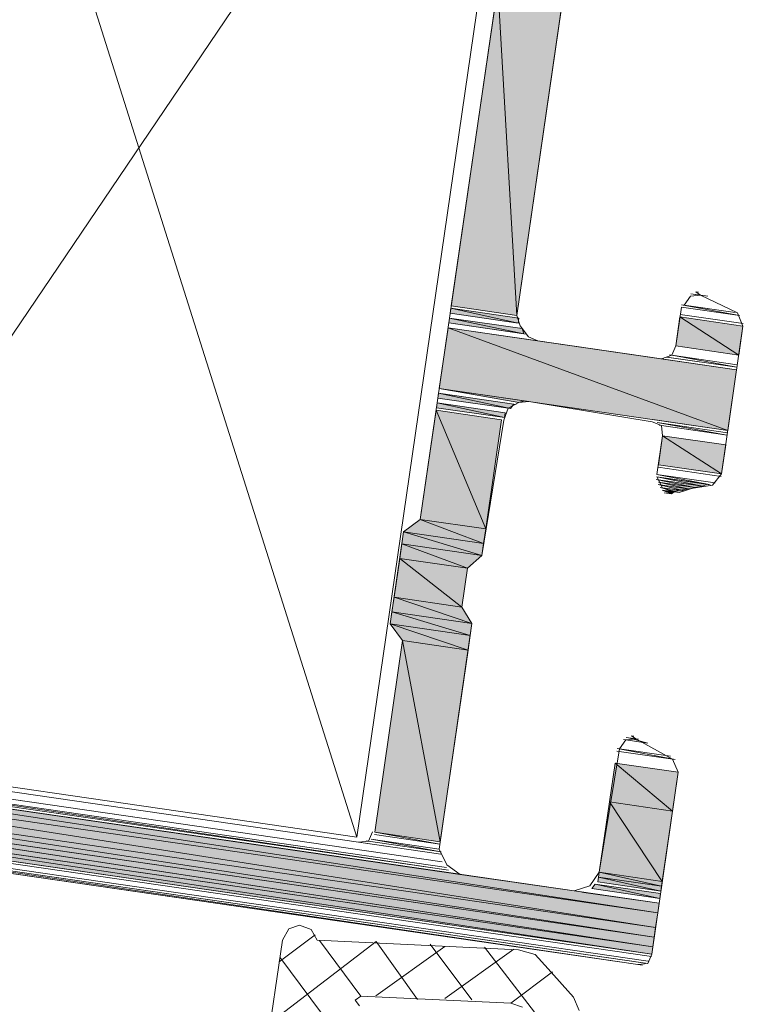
# Model space of a CAD drawing. Header units: millimetres. Extents: x 4446500 to 4448127, y 8380488 to 8381436.
# Tile 16 of 30: x 4448023 to 4448039, y 8381002 to 8381024. Entities that reach past the tile are written whole.
import ezdxf

# ---------------------------------------------------------------- set-up
doc = ezdxf.new("R2010")
doc.units = ezdxf.units.MM
doc.layers.add('Импорт в семействах', color=7, linetype='Continuous', lineweight=18)
doc.layers.add('Элементы узлов', color=7, linetype='Continuous', lineweight=18)

# ---------------------------------------------------------------- blocks, each defined once
blk = doc.blocks.new('Витражная стойка в сборе - Окно для витража_dwg-21250016-Разрез 2-2')
at = {"layer": 'Импорт в семействах'}
for points in [[(4448033.826, 8381016.948), (4448032.358, 8381017.161), (4448033.401, 8381024.337)], [(4448033.826, 8381016.948), (4448033.401, 8381024.337), (4448034.869, 8381024.124)], [(4448033.856, 8381016.777), (4448032.334, 8381016.998), (4448032.35, 8381017.107)], [(4448033.856, 8381016.777), (4448032.35, 8381017.107), (4448033.872, 8381016.885)], [(4448033.988, 8381016.536), (4448032.303, 8381016.781), (4448032.318, 8381016.889)], [(4448033.988, 8381016.536), (4448032.318, 8381016.889), (4448033.949, 8381016.652)], [(4448038.804, 8381016.058), (4448037.39, 8381016.263), (4448037.485, 8381016.915)], [(4448038.804, 8381016.058), (4448037.485, 8381016.915), (4448038.898, 8381016.71)], [(4448038.559, 8381014.372), (4448032.089, 8381015.313), (4448032.287, 8381016.672)], [(4448038.559, 8381014.372), (4448032.287, 8381016.672), (4448038.756, 8381015.731)], [(4448033.875, 8381014.997), (4448032.089, 8381015.313), (4448033.992, 8381015.036)], [(4448033.689, 8381014.858), (4448032.058, 8381015.095), (4448032.073, 8381015.204)], [(4448033.689, 8381014.858), (4448032.073, 8381015.204), (4448033.759, 8381014.959)], [(4448033.548, 8381014.657), (4448032.026, 8381014.878), (4448032.042, 8381014.986)], [(4448033.548, 8381014.657), (4448032.042, 8381014.986), (4448033.564, 8381014.765)], [(4448033.13, 8381012.163), (4448031.663, 8381012.377), (4448032.018, 8381014.823)], [(4448033.13, 8381012.163), (4448032.018, 8381014.823), (4448033.486, 8381014.61)], [(4448038.416, 8381013.394), (4448037.003, 8381013.6), (4448037.098, 8381014.251)], [(4448038.416, 8381013.394), (4448037.098, 8381014.251), (4448038.511, 8381014.046)], [(4448037.988, 8381013.123), (4448036.964, 8381013.328), (4448038.105, 8381013.162)], [(4448037.817, 8381013.092), (4448036.956, 8381013.273), (4448037.988, 8381013.123)], [(4448037.584, 8381013.015), (4448036.994, 8381013.156), (4448037.701, 8381013.054)], [(4448037.701, 8381013.054), (4448037.002, 8381013.211), (4448037.817, 8381013.092)], [(4448037.468, 8381012.977), (4448037.041, 8381013.094), (4448037.584, 8381013.015)], [(4448037.297, 8381012.946), (4448037.087, 8381013.032), (4448037.359, 8381012.993)], [(4448033.083, 8381011.837), (4448031.289, 8381012.098), (4448031.663, 8381012.377)], [(4448033.083, 8381011.837), (4448031.663, 8381012.377), (4448033.13, 8381012.163)], [(4448033.044, 8381011.565), (4448031.25, 8381011.826), (4448031.289, 8381012.098)], [(4448033.044, 8381011.565), (4448031.289, 8381012.098), (4448033.083, 8381011.837)], [(4448032.724, 8381011.279), (4448031.202, 8381011.5), (4448031.25, 8381011.826)], [(4448032.724, 8381011.279), (4448031.25, 8381011.826), (4448033.044, 8381011.565)], [(4448032.598, 8381010.409), (4448031.076, 8381010.63), (4448031.202, 8381011.5)], [(4448032.598, 8381010.409), (4448031.202, 8381011.5), (4448032.724, 8381011.279)], [(4448032.822, 8381010.044), (4448031.028, 8381010.304), (4448031.076, 8381010.63)], [(4448032.822, 8381010.044), (4448031.076, 8381010.63), (4448032.598, 8381010.409)], [(4448032.783, 8381009.772), (4448030.989, 8381010.033), (4448031.028, 8381010.304)], [(4448032.783, 8381009.772), (4448031.028, 8381010.304), (4448032.822, 8381010.044)], [(4448032.735, 8381009.445), (4448031.268, 8381009.659), (4448030.989, 8381010.033)], [(4448032.735, 8381009.445), (4448030.989, 8381010.033), (4448032.783, 8381009.772)], [(4448032.111, 8381005.151), (4448030.643, 8381005.364), (4448031.268, 8381009.659)], [(4448032.111, 8381005.151), (4448031.268, 8381009.659), (4448032.735, 8381009.445)], [(4448036.986, 8381003.554), (4448009.206, 8381007.591), (4448009.183, 8381007.817)], [(4448036.986, 8381003.554), (4448009.183, 8381007.817), (4448037.018, 8381003.771)], [(4448036.939, 8381003.228), (4448009.322, 8381007.241), (4448009.206, 8381007.591)], [(4448036.939, 8381003.228), (4448009.206, 8381007.591), (4448036.986, 8381003.554)], [(4448036.907, 8381003.01), (4448009.453, 8381007), (4448009.322, 8381007.241)], [(4448036.907, 8381003.01), (4448009.322, 8381007.241), (4448036.939, 8381003.228)], [(4448036.876, 8381002.793), (4448009.639, 8381006.752), (4448009.453, 8381007)], [(4448036.876, 8381002.793), (4448009.453, 8381007), (4448036.907, 8381003.01)], [(4448037.318, 8381005.837), (4448035.905, 8381006.042), (4448036.031, 8381006.912)], [(4448037.318, 8381005.837), (4448036.031, 8381006.912), (4448037.445, 8381006.707)], [(4448036.852, 8381002.63), (4448009.779, 8381006.564), (4448009.639, 8381006.752)], [(4448036.852, 8381002.63), (4448009.639, 8381006.752), (4448036.876, 8381002.793)], [(4448037.089, 8381004.26), (4448035.676, 8381004.466), (4448035.905, 8381006.042)], [(4448037.089, 8381004.26), (4448035.905, 8381006.042), (4448037.318, 8381005.837)], [(4448037.057, 8381004.043), (4448035.644, 8381004.248), (4448035.66, 8381004.358)], [(4448037.073, 8381004.152), (4448035.66, 8381004.358), (4448035.676, 8381004.466)], [(4448037.057, 8381004.043), (4448035.66, 8381004.358), (4448037.073, 8381004.152)], [(4448037.073, 8381004.152), (4448035.676, 8381004.466), (4448037.089, 8381004.26)], [(4448037.034, 8381003.88), (4448035.512, 8381004.102), (4448035.582, 8381004.202)], [(4448037.034, 8381003.88), (4448035.582, 8381004.202), (4448037.05, 8381003.989)]]:
    blk.add_hatch(color=256, dxfattribs=at).paths.add_polyline_path(points)
at = {"layer": 'Импорт в семействах', "color": 9, "true_color": 0xc0c0c0}
for p, q in [((4448030.239, 8381005.256), (4448020.463, 8381036.154)), ((4448016.267, 8381007.287), (4448034.435, 8381034.124)), ((4448028.5, 8381002.456), (4448029.309, 8381003.06)), ((4448030.331, 8381001.69), (4448029.402, 8381002.935)), ((4448030.666, 8381001.697), (4448032.214, 8381002.804)), ((4448032.817, 8381001.606), (4448031.888, 8381002.851)), ((4448032.211, 8381001.639), (4448033.76, 8381002.746)), ((4448030.328, 8381000.136), (4448028.516, 8381002.564)), ((4448033.695, 8381001.534), (4448034.629, 8381002.231))]:
    blk.add_line(p, q, dxfattribs=at)
at = {"layer": 'Импорт в семействах'}
for p, q in [((4448032.358, 8381017.161), (4448033.401, 8381024.337)), ((4448033.401, 8381024.337), (4448033.826, 8381016.948)), ((4448033.826, 8381016.948), (4448033.401, 8381024.337)), ((4448034.869, 8381024.124), (4448033.826, 8381016.948)), ((4448032.334, 8381016.998), (4448032.35, 8381017.107)), ((4448032.35, 8381017.107), (4448033.856, 8381016.777)), ((4448033.856, 8381016.777), (4448032.35, 8381017.107)), ((4448032.35, 8381017.107), (4448033.872, 8381016.885)), ((4448033.826, 8381016.948), (4448032.358, 8381017.161)), ((4448032.303, 8381016.781), (4448032.318, 8381016.889)), ((4448032.318, 8381016.889), (4448033.988, 8381016.536)), ((4448033.988, 8381016.536), (4448032.318, 8381016.889)), ((4448032.318, 8381016.889), (4448033.949, 8381016.652)), ((4448033.856, 8381016.777), (4448032.334, 8381016.998)), ((4448033.872, 8381016.885), (4448033.856, 8381016.777)), ((4448037.39, 8381016.263), (4448037.485, 8381016.915)), ((4448037.485, 8381016.915), (4448038.804, 8381016.058)), ((4448038.804, 8381016.058), (4448037.485, 8381016.915)), ((4448037.485, 8381016.915), (4448038.898, 8381016.71)), ((4448032.089, 8381015.313), (4448032.287, 8381016.672)), ((4448032.287, 8381016.672), (4448038.559, 8381014.372)), ((4448038.559, 8381014.372), (4448032.287, 8381016.672)), ((4448032.287, 8381016.672), (4448038.756, 8381015.731)), ((4448033.988, 8381016.536), (4448032.303, 8381016.781)), ((4448033.949, 8381016.652), (4448033.988, 8381016.536)), ((4448038.898, 8381016.71), (4448038.804, 8381016.058)), ((4448038.804, 8381016.058), (4448037.39, 8381016.263)), ((4448038.756, 8381015.731), (4448038.559, 8381014.372)), ((4448038.559, 8381014.372), (4448032.089, 8381015.313)), ((4448033.875, 8381014.997), (4448032.089, 8381015.313)), ((4448032.089, 8381015.313), (4448033.992, 8381015.036)), ((4448032.058, 8381015.095), (4448032.073, 8381015.204)), ((4448033.689, 8381014.858), (4448032.058, 8381015.095)), ((4448032.073, 8381015.204), (4448033.689, 8381014.858)), ((4448033.689, 8381014.858), (4448032.073, 8381015.204)), ((4448032.073, 8381015.204), (4448033.759, 8381014.959)), ((4448032.026, 8381014.878), (4448032.042, 8381014.986)), ((4448033.548, 8381014.657), (4448032.026, 8381014.878)), ((4448032.042, 8381014.986), (4448033.548, 8381014.657)), ((4448033.548, 8381014.657), (4448032.042, 8381014.986)), ((4448032.042, 8381014.986), (4448033.564, 8381014.765)), ((4448033.759, 8381014.959), (4448033.689, 8381014.858)), ((4448033.992, 8381015.036), (4448033.875, 8381014.997)), ((4448031.663, 8381012.377), (4448032.018, 8381014.823)), ((4448032.018, 8381014.823), (4448033.13, 8381012.163)), ((4448033.13, 8381012.163), (4448032.018, 8381014.823)), ((4448032.018, 8381014.823), (4448033.486, 8381014.61)), ((4448033.564, 8381014.765), (4448033.548, 8381014.657)), ((4448033.486, 8381014.61), (4448033.13, 8381012.163)), ((4448037.003, 8381013.6), (4448037.098, 8381014.251)), ((4448037.098, 8381014.251), (4448038.416, 8381013.394)), ((4448038.416, 8381013.394), (4448037.098, 8381014.251)), ((4448037.098, 8381014.251), (4448038.511, 8381014.046)), ((4448038.511, 8381014.046), (4448038.416, 8381013.394)), ((4448038.416, 8381013.394), (4448037.003, 8381013.6)), ((4448037.988, 8381013.123), (4448036.964, 8381013.328)), ((4448036.964, 8381013.328), (4448038.105, 8381013.162)), ((4448037.817, 8381013.092), (4448036.956, 8381013.273)), ((4448036.956, 8381013.273), (4448037.988, 8381013.123)), ((4448037.584, 8381013.015), (4448036.994, 8381013.156)), ((4448036.994, 8381013.156), (4448037.701, 8381013.054)), ((4448037.701, 8381013.054), (4448037.002, 8381013.211)), ((4448037.002, 8381013.211), (4448037.817, 8381013.092)), ((4448037.468, 8381012.977), (4448037.041, 8381013.094)), ((4448037.041, 8381013.094), (4448037.584, 8381013.015)), ((4448037.817, 8381013.092), (4448037.701, 8381013.054)), ((4448037.988, 8381013.123), (4448037.817, 8381013.092)), ((4448038.105, 8381013.162), (4448037.988, 8381013.123)), ((4448037.297, 8381012.946), (4448037.087, 8381013.032)), ((4448037.087, 8381013.032), (4448037.359, 8381012.993)), ((4448037.359, 8381012.993), (4448037.297, 8381012.946)), ((4448037.584, 8381013.015), (4448037.468, 8381012.977)), ((4448037.701, 8381013.054), (4448037.584, 8381013.015)), ((4448031.289, 8381012.098), (4448031.663, 8381012.377)), ((4448033.13, 8381012.163), (4448031.663, 8381012.377)), ((4448031.663, 8381012.377), (4448033.083, 8381011.837)), ((4448033.083, 8381011.837), (4448031.663, 8381012.377)), ((4448031.663, 8381012.377), (4448033.13, 8381012.163)), ((4448031.25, 8381011.826), (4448031.289, 8381012.098)), ((4448033.083, 8381011.837), (4448031.289, 8381012.098)), ((4448031.289, 8381012.098), (4448033.044, 8381011.565)), ((4448033.044, 8381011.565), (4448031.289, 8381012.098)), ((4448031.289, 8381012.098), (4448033.083, 8381011.837)), ((4448033.13, 8381012.163), (4448033.083, 8381011.837)), ((4448031.202, 8381011.5), (4448031.25, 8381011.826)), ((4448033.044, 8381011.565), (4448031.25, 8381011.826)), ((4448031.25, 8381011.826), (4448032.724, 8381011.279)), ((4448032.724, 8381011.279), (4448031.25, 8381011.826)), ((4448031.25, 8381011.826), (4448033.044, 8381011.565)), ((4448033.083, 8381011.837), (4448033.044, 8381011.565)), ((4448033.044, 8381011.565), (4448032.724, 8381011.279)), ((4448031.076, 8381010.63), (4448031.202, 8381011.5)), ((4448032.724, 8381011.279), (4448031.202, 8381011.5)), ((4448031.202, 8381011.5), (4448032.598, 8381010.409)), ((4448032.598, 8381010.409), (4448031.202, 8381011.5)), ((4448031.202, 8381011.5), (4448032.724, 8381011.279)), ((4448032.724, 8381011.279), (4448032.598, 8381010.409)), ((4448031.028, 8381010.304), (4448031.076, 8381010.63)), ((4448032.598, 8381010.409), (4448031.076, 8381010.63)), ((4448031.076, 8381010.63), (4448032.822, 8381010.044)), ((4448032.822, 8381010.044), (4448031.076, 8381010.63)), ((4448031.076, 8381010.63), (4448032.598, 8381010.409)), ((4448030.989, 8381010.033), (4448031.028, 8381010.304)), ((4448032.822, 8381010.044), (4448031.028, 8381010.304)), ((4448031.028, 8381010.304), (4448032.783, 8381009.772)), ((4448032.783, 8381009.772), (4448031.028, 8381010.304)), ((4448031.028, 8381010.304), (4448032.822, 8381010.044)), ((4448032.598, 8381010.409), (4448032.822, 8381010.044)), ((4448032.783, 8381009.772), (4448030.989, 8381010.033)), ((4448031.268, 8381009.659), (4448030.989, 8381010.033)), ((4448030.989, 8381010.033), (4448032.735, 8381009.445)), ((4448032.735, 8381009.445), (4448030.989, 8381010.033)), ((4448030.989, 8381010.033), (4448032.783, 8381009.772)), ((4448032.822, 8381010.044), (4448032.783, 8381009.772)), ((4448032.783, 8381009.772), (4448032.735, 8381009.445)), ((4448030.643, 8381005.364), (4448031.268, 8381009.659)), ((4448032.735, 8381009.445), (4448031.268, 8381009.659)), ((4448031.268, 8381009.659), (4448032.111, 8381005.151)), ((4448032.111, 8381005.151), (4448031.268, 8381009.659)), ((4448031.268, 8381009.659), (4448032.735, 8381009.445)), ((4448032.735, 8381009.445), (4448032.111, 8381005.151)), ((4448009.183, 8381007.817), (4448036.986, 8381003.554)), ((4448036.986, 8381003.554), (4448009.183, 8381007.817)), ((4448009.183, 8381007.817), (4448037.018, 8381003.771)), ((4448036.986, 8381003.554), (4448009.206, 8381007.591)), ((4448009.206, 8381007.591), (4448036.939, 8381003.228)), ((4448036.939, 8381003.228), (4448009.206, 8381007.591)), ((4448009.206, 8381007.591), (4448036.986, 8381003.554)), ((4448036.939, 8381003.228), (4448009.322, 8381007.241)), ((4448009.322, 8381007.241), (4448036.907, 8381003.01)), ((4448036.907, 8381003.01), (4448009.322, 8381007.241)), ((4448009.322, 8381007.241), (4448036.939, 8381003.228)), ((4448036.907, 8381003.01), (4448009.453, 8381007)), ((4448009.453, 8381007), (4448036.876, 8381002.793)), ((4448036.876, 8381002.793), (4448009.453, 8381007)), ((4448009.453, 8381007), (4448036.907, 8381003.01)), ((4448035.905, 8381006.042), (4448036.031, 8381006.912)), ((4448036.031, 8381006.912), (4448037.318, 8381005.837)), ((4448037.318, 8381005.837), (4448036.031, 8381006.912)), ((4448036.031, 8381006.912), (4448037.445, 8381006.707)), ((4448036.876, 8381002.793), (4448009.639, 8381006.752)), ((4448009.639, 8381006.752), (4448036.852, 8381002.63)), ((4448036.852, 8381002.63), (4448009.639, 8381006.752)), ((4448009.639, 8381006.752), (4448036.876, 8381002.793)), ((4448037.445, 8381006.707), (4448037.318, 8381005.837)), ((4448036.852, 8381002.63), (4448009.779, 8381006.564)), ((4448035.676, 8381004.466), (4448035.905, 8381006.042)), ((4448037.318, 8381005.837), (4448035.905, 8381006.042)), ((4448035.905, 8381006.042), (4448037.089, 8381004.26)), ((4448037.089, 8381004.26), (4448035.905, 8381006.042)), ((4448035.905, 8381006.042), (4448037.318, 8381005.837)), ((4448037.318, 8381005.837), (4448037.089, 8381004.26)), ((4448032.111, 8381005.151), (4448030.643, 8381005.364)), ((4448035.644, 8381004.248), (4448035.66, 8381004.358)), ((4448035.66, 8381004.358), (4448035.676, 8381004.466)), ((4448037.073, 8381004.152), (4448035.66, 8381004.358)), ((4448035.66, 8381004.358), (4448037.057, 8381004.043)), ((4448037.057, 8381004.043), (4448035.66, 8381004.358)), ((4448035.66, 8381004.358), (4448037.073, 8381004.152)), ((4448037.089, 8381004.26), (4448035.676, 8381004.466)), ((4448035.676, 8381004.466), (4448037.073, 8381004.152)), ((4448037.073, 8381004.152), (4448035.676, 8381004.466)), ((4448035.676, 8381004.466), (4448037.089, 8381004.26)), ((4448037.089, 8381004.26), (4448037.073, 8381004.152)), ((4448035.512, 8381004.102), (4448035.582, 8381004.202)), ((4448037.034, 8381003.88), (4448035.512, 8381004.102)), ((4448035.582, 8381004.202), (4448037.034, 8381003.88)), ((4448037.034, 8381003.88), (4448035.582, 8381004.202)), ((4448035.582, 8381004.202), (4448037.05, 8381003.989)), ((4448037.057, 8381004.043), (4448035.644, 8381004.248)), ((4448037.073, 8381004.152), (4448037.057, 8381004.043)), ((4448037.05, 8381003.989), (4448037.034, 8381003.88)), ((4448037.018, 8381003.771), (4448036.986, 8381003.554)), ((4448036.986, 8381003.554), (4448036.939, 8381003.228)), ((4448036.939, 8381003.228), (4448036.907, 8381003.01)), ((4448036.907, 8381003.01), (4448036.876, 8381002.793)), ((4448036.876, 8381002.793), (4448036.852, 8381002.63))]:
    blk.add_line(p, q, dxfattribs=at)
at = {"layer": 'Импорт в семействах', "flags": 128}
for points in [[(4448010.725, 8381006.205), (4448036.541, 8381002.397), (4448010.718, 8381006.15)], [(4448010.663, 8381006.158), (4448036.541, 8381002.397), (4448010.663, 8381006.158), (4448036.541, 8381002.397), (4448036.766, 8381002.42), (4448036.852, 8381002.63), (4448037.445, 8381006.707), (4448037.321, 8381007.002), (4448036.499, 8381007.455), (4448036.273, 8381007.432), (4448036.133, 8381007.231), (4448035.676, 8381004.466), (4448035.465, 8381004.163), (4448035.115, 8381004.048), (4448032.56, 8381004.419), (4448032.258, 8381004.63), (4448032.087, 8381004.987), (4448032.822, 8381010.044), (4448032.598, 8381010.409), (4448032.724, 8381011.279), (4448033.044, 8381011.565), (4448033.54, 8381014.602), (4448033.634, 8381014.866), (4448033.875, 8381014.997), (4448034.101, 8381015.02), (4448036.865, 8381014.563), (4448037.075, 8381014.477), (4448037.098, 8381014.251), (4448036.971, 8381013.382), (4448038.222, 8381013.2), (4448036.971, 8381013.382), (4448038.276, 8381013.192), (4448038.222, 8381013.2), (4448036.971, 8381013.382), (4448038.105, 8381013.162), (4448036.964, 8381013.328), (4448038.16, 8381013.154), (4448038.105, 8381013.162), (4448036.964, 8381013.328), (4448037.095, 8381013.086), (4448037.305, 8381013.001), (4448038.214, 8381013.146), (4448038.416, 8381013.394), (4448038.898, 8381016.71), (4448038.775, 8381017.005), (4448037.944, 8381017.404), (4448037.719, 8381017.381), (4448037.579, 8381017.179), (4448038.72, 8381017.013), (4448037.524, 8381017.187), (4448038.72, 8381017.013), (4448037.524, 8381017.187), (4448038.821, 8381016.944), (4448037.517, 8381017.133), (4448038.821, 8381016.944), (4448037.517, 8381017.133), (4448037.39, 8381016.263), (4448037.304, 8381016.054), (4448037.071, 8381015.976), (4448034.298, 8381016.379), (4448034.089, 8381016.465), (4448033.903, 8381016.714), (4448033.826, 8381016.948), (4448034.956, 8381024.722)], [(4448030.635, 8381005.309), (4448032.103, 8381005.096), (4448030.635, 8381005.309), (4448032.103, 8381005.096), (4448030.643, 8381005.364), (4448031.268, 8381009.659), (4448030.989, 8381010.033), (4448031.289, 8381012.098), (4448031.663, 8381012.377), (4448033.401, 8381024.337)], [(4448016.252, 8381007.178), (4448030.278, 8381005.14), (4448030.503, 8381005.162), (4448030.589, 8381005.372)], [(4448037.844, 8381017.474), (4448037.898, 8381017.466), (4448037.844, 8381017.474), (4448037.944, 8381017.404), (4448037.781, 8381017.427), (4448037.944, 8381017.404), (4448037.781, 8381017.427), (4448037.999, 8381017.396), (4448037.727, 8381017.435), (4448037.781, 8381017.427), (4448037.999, 8381017.396), (4448037.781, 8381017.427), (4448038.108, 8381017.38), (4448037.727, 8381017.435), (4448038.108, 8381017.38), (4448037.727, 8381017.435)], [(4448037.304, 8381016.054), (4448038.772, 8381015.841), (4448037.25, 8381016.062), (4448037.304, 8381016.054), (4448038.772, 8381015.841), (4448037.304, 8381016.054), (4448038.764, 8381015.786), (4448037.187, 8381016.015), (4448037.242, 8381016.007), (4448038.764, 8381015.786), (4448037.242, 8381016.007)], [(4448036.974, 8381014.547), (4448038.551, 8381014.318), (4448037.029, 8381014.539), (4448036.974, 8381014.547), (4448038.551, 8381014.318), (4448036.974, 8381014.547), (4448038.543, 8381014.264), (4448037.075, 8381014.477), (4448037.021, 8381014.485), (4448038.543, 8381014.264), (4448037.021, 8381014.485)], [(4448037.087, 8381013.032), (4448037.359, 8381012.993), (4448037.087, 8381013.032), (4448037.468, 8381012.977), (4448037.359, 8381012.993), (4448037.087, 8381013.032), (4448037.297, 8381012.946), (4448037.133, 8381012.97), (4448037.297, 8381012.946), (4448037.133, 8381012.97), (4448037.242, 8381012.954), (4448037.188, 8381012.962), (4448037.242, 8381012.954), (4448037.188, 8381012.962), (4448037.133, 8381012.97), (4448037.297, 8381012.946), (4448037.242, 8381012.954), (4448037.133, 8381012.97)], [(4448036.398, 8381007.525), (4448036.452, 8381007.517), (4448036.398, 8381007.525), (4448036.499, 8381007.455), (4448036.335, 8381007.479), (4448036.499, 8381007.455), (4448036.335, 8381007.479), (4448036.553, 8381007.447), (4448036.281, 8381007.487), (4448036.335, 8381007.479), (4448036.553, 8381007.447), (4448036.335, 8381007.479), (4448036.762, 8381007.361), (4448036.219, 8381007.44), (4448036.273, 8381007.432), (4448036.762, 8381007.361), (4448036.273, 8381007.432)], [(4448013.983, 8381007.23), (4448032.25, 8381004.576), (4448013.983, 8381007.23), (4448032.25, 8381004.576), (4448013.983, 8381007.23), (4448032.296, 8381004.513), (4448013.867, 8381007.191), (4448013.921, 8381007.184), (4448032.296, 8381004.513), (4448013.921, 8381007.184)], [(4448036.079, 8381007.238), (4448037.275, 8381007.065), (4448036.079, 8381007.238), (4448037.275, 8381007.065), (4448036.079, 8381007.238), (4448037.375, 8381006.995), (4448036.071, 8381007.184), (4448037.375, 8381006.995), (4448036.071, 8381007.184)], [(4448010.5, 8381006.182), (4448036.541, 8381002.397), (4448036.595, 8381002.389), (4448010.5, 8381006.182), (4448010.663, 8381006.158), (4448036.541, 8381002.397), (4448010.446, 8381006.19), (4448036.595, 8381002.389), (4448036.649, 8381002.381), (4448010.446, 8381006.19)], [(4448010.446, 8381006.19), (4448036.595, 8381002.389), (4448010.5, 8381006.182)], [(4448030.386, 8381005.124), (4448032.126, 8381004.871), (4448030.332, 8381005.132), (4448030.386, 8381005.124), (4448032.126, 8381004.871), (4448030.386, 8381005.124), (4448032.126, 8381004.871), (4448030.332, 8381005.132), (4448032.126, 8381004.871), (4448030.332, 8381005.132), (4448032.126, 8381004.871), (4448030.278, 8381005.14), (4448030.332, 8381005.132), (4448032.126, 8381004.871), (4448030.332, 8381005.132)], [(4448030.565, 8381005.209), (4448032.087, 8381004.987), (4448030.565, 8381005.209), (4448032.087, 8381004.987), (4448030.565, 8381005.209), (4448032.134, 8381004.925), (4448030.449, 8381005.17), (4448030.503, 8381005.162), (4448032.134, 8381004.925), (4448030.503, 8381005.162)], [(4448030.3, 8381001.472), (4448030.207, 8381001.597), (4448030.331, 8381001.69), (4448033.695, 8381001.534), (4448033.959, 8381001.44)], [(4448035.225, 8381001.368), (4448035.102, 8381001.663), (4448034.528, 8381002.302), (4448034.242, 8381002.621), (4448033.869, 8381002.73), (4448029.348, 8381002.943), (4448029.216, 8381003.184), (4448028.952, 8381003.278), (4448028.719, 8381003.201), (4448028.571, 8381002.945), (4448028.208, 8381000.445)]]:
    blk.add_lwpolyline(points, dxfattribs=at)
for points in [[(4448034.435, 8381034.124), (4448030.239, 8381005.256), (4448016.267, 8381007.287), (4448020.463, 8381036.154)], [(4448037.493, 8381016.97), (4448038.906, 8381016.764), (4448037.493, 8381016.97), (4448038.906, 8381016.764)], [(4448032.287, 8381016.672), (4448034.298, 8381016.379), (4448032.287, 8381016.672), (4448034.298, 8381016.379)], [(4448032.303, 8381016.781), (4448034.042, 8381016.528), (4448032.303, 8381016.781), (4448034.042, 8381016.528)], [(4448037.125, 8381015.968), (4448038.756, 8381015.731), (4448037.071, 8381015.976), (4448037.125, 8381015.968), (4448038.756, 8381015.731)], [(4448032.089, 8381015.313), (4448033.992, 8381015.036), (4448032.089, 8381015.313), (4448034.101, 8381015.02), (4448033.992, 8381015.036)], [(4448032.073, 8381015.204), (4448033.759, 8381014.959), (4448032.073, 8381015.204), (4448033.813, 8381014.951), (4448033.759, 8381014.959)], [(4448036.873, 8381014.617), (4448038.559, 8381014.372), (4448036.928, 8381014.609), (4448036.873, 8381014.617), (4448038.559, 8381014.372)], [(4448036.995, 8381013.545), (4448038.409, 8381013.339), (4448036.995, 8381013.545), (4448038.409, 8381013.339)], [(4448013.696, 8381007.161), (4448032.451, 8381004.435), (4448013.696, 8381007.161), (4448032.451, 8381004.435), (4448013.696, 8381007.161), (4448032.56, 8381004.419), (4448013.641, 8381007.169), (4448013.696, 8381007.161), (4448032.56, 8381004.419)], [(4448013.804, 8381007.145), (4448032.397, 8381004.443), (4448013.804, 8381007.145), (4448032.397, 8381004.443), (4448013.804, 8381007.145), (4448032.451, 8381004.435), (4448013.696, 8381007.161), (4448013.804, 8381007.145), (4448032.451, 8381004.435)], [(4448014.108, 8381007.323), (4448032.157, 8381004.7), (4448014.053, 8381007.331), (4448014.108, 8381007.323), (4448032.157, 8381004.7)], [(4448009.779, 8381006.564), (4448036.852, 8381002.63), (4448009.887, 8381006.549), (4448009.779, 8381006.564), (4448036.852, 8381002.63)], [(4448009.879, 8381006.494), (4448036.844, 8381002.575), (4448009.934, 8381006.486), (4448009.879, 8381006.494), (4448036.844, 8381002.575)], [(4448010.135, 8381006.346), (4448036.774, 8381002.474), (4448010.135, 8381006.346), (4448036.774, 8381002.474)], [(4448010.291, 8381006.268), (4448036.657, 8381002.436), (4448010.399, 8381006.252), (4448010.291, 8381006.268), (4448036.712, 8381002.428), (4448036.657, 8381002.436)], [(4448035.224, 8381004.032), (4448037.018, 8381003.771), (4448035.115, 8381004.048), (4448035.224, 8381004.032), (4448037.018, 8381003.771)], [(4448035.333, 8381004.016), (4448037.018, 8381003.771), (4448035.224, 8381004.032), (4448035.333, 8381004.016), (4448037.018, 8381003.771)]]:
    blk.add_lwpolyline(points, close=True, dxfattribs=at)
at = {"layer": 'Импорт в семействах', "color": 9, "true_color": 0xc0c0c0, "flags": 128}
for points in [[(4448028.302, 8381001.097), (4448030.676, 8381002.916), (4448031.598, 8381001.617)], [(4448035.795, 8380999.175), (4448034.595, 8381000.848), (4448033.1, 8381002.787)]]:
    blk.add_lwpolyline(points, dxfattribs=at)
blk = doc.blocks.new('Витражная стойка в сборе - Витражная стойка в сборе-21069598-Разрез 2-2')
blk.add_blockref('Витражная стойка в сборе - Окно для витража_dwg-21250016-Разрез 2-2', (0, 0))

msp = doc.modelspace()

# ---------------------------------------------------------------- block references
at = {"layer": 'Элементы узлов'}
msp.add_blockref('Витражная стойка в сборе - Витражная стойка в сборе-21069598-Разрез 2-2', (0, 0), dxfattribs=at)

doc.saveas('drawing.dxf')
